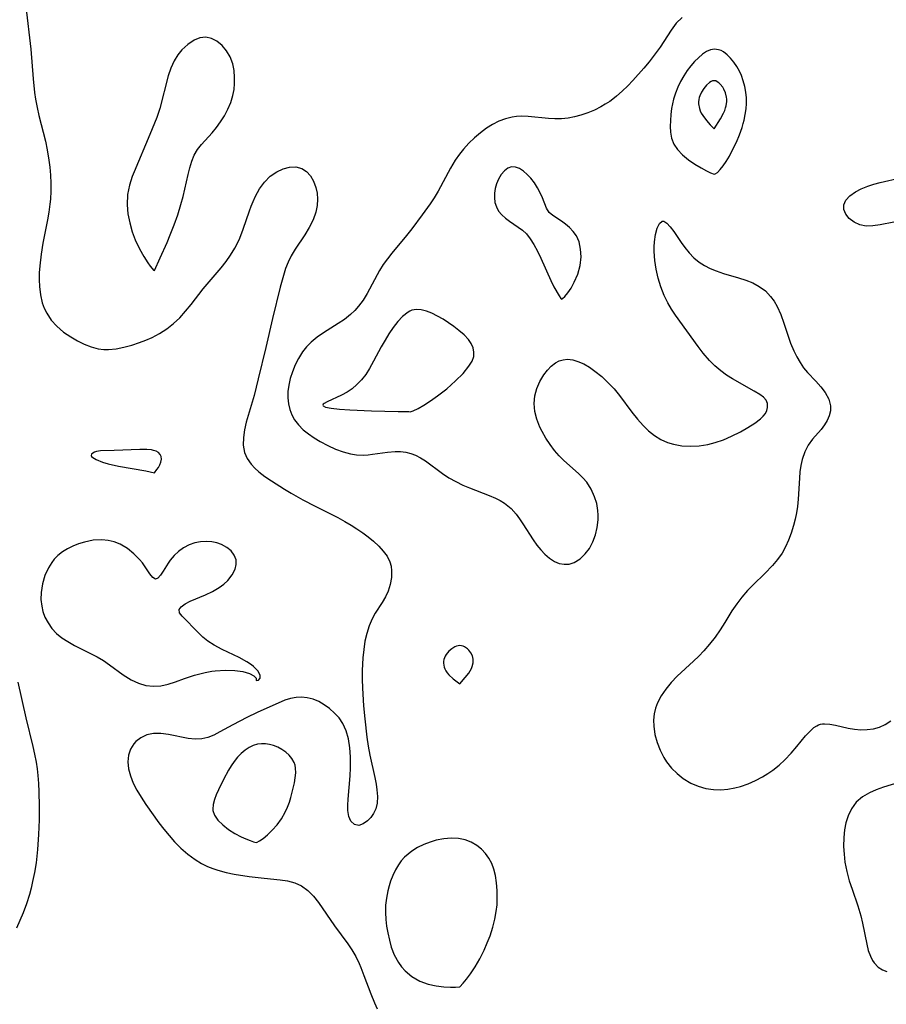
# Model space of a CAD drawing. Header units: inches. Extents: x 1073367 to 1082519, y 1569854 to 1574957.
# Tile 66 of 256: x 1074392 to 1074562, y 1573056 to 1573249. Entities that reach past the tile are written whole.
import ezdxf

# ---------------------------------------------------------------- set-up
doc = ezdxf.new("R2010")
doc.units = ezdxf.units.IN
doc.header["$MEASUREMENT"] = 0
doc.layers.add('CGG_CurvaNivelLidar_v1', color=7, linetype='Continuous', lineweight=30, true_color=0x008008)

msp = doc.modelspace()

# ---------------------------------------------------------------- linework, layer by layer
at = {"layer": 'CGG_CurvaNivelLidar_v1'}
for points in [[(1074393.2692, 1573251.8485, 65.5), (1074394.2193, 1573243.4644, 65.5), (1074394.6829, 1573237.6315, 65.5), (1074394.9637, 1573234.9572, 65.5), (1074395.1595, 1573233.6294, 65.5), (1074395.4622, 1573232.024, 65.5), (1074395.8214, 1573230.4287, 65.5), (1074397.0926, 1573225.3663, 65.5), (1074397.4611, 1573223.6687, 65.5), (1074397.7948, 1573221.6631, 65.5), (1074397.9612, 1573220.2762, 65.5), (1074398.0891, 1573218.711, 65.5), (1074398.1532, 1573217.1412, 65.5), (1074398.1488, 1573215.5696, 65.5), (1074398.0677, 1573213.9989, 65.5), (1074397.9737, 1573213.0161, 65.5), (1074397.756, 1573211.427, 65.5), (1074397.4882, 1573209.9036, 65.5), (1074396.586, 1573205.3427, 65.5), (1074396.2426, 1573203.1878, 65.5), (1074395.9946, 1573200.8657, 65.5), (1074395.9002, 1573199.4944, 65.5), (1074395.8615, 1573198.138, 65.5), (1074395.9031, 1573196.8015, 65.5), (1074396.1001, 1573195.1893, 65.5), (1074396.4796, 1573193.6384, 65.5), (1074396.8692, 1573192.5933, 65.5), (1074397.3574, 1573191.5979, 65.5), (1074398.2526, 1573190.2288, 65.5), (1074399.3336, 1573189.0047, 65.5), (1074400.6481, 1573187.8886, 65.5), (1074402.0879, 1573186.9154, 65.5), (1074403.3962, 1573186.1651, 65.5), (1074404.7405, 1573185.513, 65.5), (1074406.1084, 1573184.985, 65.5), (1074407.4901, 1573184.6163, 65.5), (1074408.5877, 1573184.4713, 65.5), (1074409.5046, 1573184.462, 65.5), (1074411.0062, 1573184.611, 65.5), (1074412.533, 1573184.915, 65.5), (1074414.0723, 1573185.334, 65.5), (1074415.6118, 1573185.8378, 65.5), (1074416.8524, 1573186.299, 65.5), (1074418.0717, 1573186.8236, 65.5), (1074419.5434, 1573187.5948, 65.5), (1074420.9458, 1573188.4962, 65.5), (1074422.2608, 1573189.5284, 65.5), (1074423.4839, 1573190.7003, 65.5), (1074424.6275, 1573191.9719, 65.5), (1074425.7192, 1573193.3073, 65.5), (1074428.0997, 1573196.3551, 65.5), (1074429.2449, 1573197.7513, 65.5), (1074431.6122, 1573200.4949, 65.5), (1074432.5827, 1573201.7249, 65.5), (1074433.486, 1573203.0037, 65.5), (1074434.303, 1573204.3368, 65.5), (1074434.8261, 1573205.3313, 65.5), (1074435.2939, 1573206.3532, 65.5), (1074435.9671, 1573208.1094, 65.5), (1074437.1645, 1573211.6687, 65.5), (1074437.5158, 1573212.6168, 65.5), (1074437.8939, 1573213.544, 65.5), (1074438.3774, 1573214.5937, 65.5), (1074439.187, 1573216.0495, 65.5), (1074440.1302, 1573217.3491, 65.5), (1074441.2682, 1573218.4826, 65.5), (1074442.5319, 1573219.3661, 65.5), (1074443.7963, 1573219.9448, 65.5), (1074445.0751, 1573220.2681, 65.5), (1074446.3091, 1573220.3178, 65.5), (1074447.4597, 1573220.0419, 65.5), (1074448.3821, 1573219.4448, 65.5), (1074449.1556, 1573218.5762, 65.5), (1074449.7786, 1573217.5061, 65.5), (1074450.239, 1573216.2908, 65.5), (1074450.488, 1573215.1653, 65.5), (1074450.5803, 1573213.9907, 65.5), (1074450.4894, 1573212.7249, 65.5), (1074450.2205, 1573211.4527, 65.5), (1074449.6735, 1573209.9013, 65.5), (1074448.9404, 1573208.3973, 65.5), (1074448.0673, 1573206.9629, 65.5), (1074446.1373, 1573204.1561, 65.5), (1074445.3897, 1573202.8666, 65.5), (1074444.7993, 1573201.6293, 65.5), (1074444.2909, 1573200.3384, 65.5), (1074443.8562, 1573199.0061, 65.5), (1074443.2356, 1573196.6786, 65.5), (1074441.7055, 1573190.555, 65.5), (1074440.4099, 1573184.8203, 65.5), (1074438.9274, 1573178.6925, 65.5), (1074438.0779, 1573175.4315, 65.5), (1074436.5533, 1573170.1491, 65.5), (1074436.202, 1573168.6498, 65.5), (1074435.9832, 1573167.1895, 65.5), (1074435.9618, 1573165.6524, 65.5), (1074436.2314, 1573164.2007, 65.5), (1074436.7502, 1573163.0231, 65.5), (1074437.5046, 1573161.9371, 65.5), (1074438.2216, 1573161.1619, 65.5), (1074439.0336, 1573160.4307, 65.5), (1074440.2181, 1573159.5148, 65.5), (1074441.4972, 1573158.6355, 65.5), (1074444.0942, 1573156.9977, 65.5), (1074445.3747, 1573156.2281, 65.5), (1074447.6447, 1573154.932, 65.5), (1074450.0934, 1573153.6496, 65.5), (1074454.5168, 1573151.436, 65.5), (1074455.9529, 1573150.6623, 65.5), (1074457.152, 1573149.9647, 65.5), (1074458.3096, 1573149.2326, 65.5), (1074459.4516, 1573148.4396, 65.5), (1074460.5355, 1573147.6155, 65.5), (1074461.5549, 1573146.7682, 65.5), (1074462.5767, 1573145.8248, 65.5), (1074463.4781, 1573144.8513, 65.5), (1074464.2197, 1573143.8351, 65.5), (1074464.7535, 1573142.7612, 65.5), (1074464.9943, 1573141.8965, 65.5), (1074465.108, 1573140.9987, 65.5), (1074465.0866, 1573139.654, 65.5), (1074464.8595, 1573138.2985, 65.5), (1074464.4269, 1573136.9692, 65.5), (1074463.8839, 1573135.8511, 65.5), (1074463.235, 1573134.7626, 65.5), (1074461.8725, 1573132.6469, 65.5), (1074461.2668, 1573131.5624, 65.5), (1074460.679, 1573130.1722, 65.5), (1074460.2241, 1573128.6861, 65.5), (1074459.8784, 1573127.1266, 65.5), (1074459.6242, 1573125.5117, 65.5), (1074459.449, 1573123.8559, 65.5), (1074459.3317, 1573121.4125, 65.5), (1074459.3353, 1573119.6812, 65.5), (1074459.3912, 1573117.9353, 65.5), (1074459.6168, 1573114.4211, 65.5), (1074459.8514, 1573111.905, 65.5), (1074460.2617, 1573108.2969, 65.5), (1074460.5191, 1573106.5186, 65.5), (1074460.8348, 1573104.7719, 65.5), (1074461.8146, 1573100.3725, 65.5), (1074462.0649, 1573099.0496, 65.5), (1074462.2233, 1573097.9554, 65.5), (1074462.3197, 1573096.6062, 65.5), (1074462.2639, 1573095.3482, 65.5), (1074462.017, 1573094.2154, 65.5), (1074461.5874, 1573093.2929, 65.5), (1074461.016, 1573092.5058, 65.5), (1074460.3663, 1573091.8492, 65.5), (1074459.5096, 1573091.2284, 65.5), (1074458.6489, 1573090.9503, 65.5), (1074457.8103, 1573091.1355, 65.5), (1074457.116, 1573091.7667, 65.5), (1074456.6982, 1573092.6914, 65.5), (1074456.4998, 1573093.8652, 65.5), (1074456.4878, 1573094.934, 65.5), (1074456.5596, 1573096.0957, 65.5), (1074456.9611, 1573100.6634, 65.5), (1074457.0479, 1573102.2636, 65.5), (1074457.0659, 1573103.2806, 65.5), (1074457.0381, 1573104.4295, 65.5), (1074456.9022, 1573106.2135, 65.5), (1074456.6373, 1573107.9309, 65.5), (1074456.2069, 1573109.5371, 65.5), (1074455.5611, 1573110.9788, 65.5), (1074454.7928, 1573112.066, 65.5), (1074453.8809, 1573113.0246, 65.5), (1074452.8865, 1573113.8922, 65.5), (1074451.8956, 1573114.6512, 65.5), (1074450.8431, 1573115.2928, 65.5), (1074449.7079, 1573115.759, 65.5), (1074448.506, 1573116.0428, 65.5), (1074447.4311, 1573116.1381, 65.5), (1074446.3497, 1573116.0913, 65.5), (1074445.2815, 1573115.8977, 65.5), (1074444.1555, 1573115.5265, 65.5), (1074438.7123, 1573113.1072, 65.5), (1074436.694, 1573112.1406, 65.5), (1074433.9365, 1573110.6998, 65.5), (1074431.3892, 1573109.3062, 65.5), (1074430.1988, 1573108.7076, 65.5), (1074429.014, 1573108.2317, 65.5), (1074427.8166, 1573107.94, 65.5), (1074426.4879, 1573107.88, 65.5), (1074425.1325, 1573108.0241, 65.5), (1074421.3005, 1573108.812, 65.5), (1074419.7959, 1573109.0194, 65.5), (1074418.3432, 1573109.013, 65.5), (1074417.04, 1573108.7269, 65.5), (1074415.8586, 1573108.183, 65.5), (1074414.8523, 1573107.4085, 65.5), (1074414.4475, 1573106.9538, 65.5), (1074413.8186, 1573105.9105, 65.5), (1074413.4221, 1573104.7193, 65.5), (1074413.2818, 1573103.4261, 65.5), (1074413.4195, 1573102.0634, 65.5), (1074413.796, 1573100.6634, 65.5), (1074414.3674, 1573099.2493, 65.5), (1074415.0894, 1573097.8546, 65.5), (1074415.9258, 1573096.4656, 65.5), (1074416.8392, 1573095.0811, 65.5), (1074419.4032, 1573091.4708, 65.5), (1074420.3727, 1573090.1901, 65.5), (1074421.3793, 1573088.9433, 65.5), (1074422.4366, 1573087.7496, 65.5), (1074423.7154, 1573086.4795, 65.5), (1074425.0704, 1573085.3125, 65.5), (1074426.4969, 1573084.262, 65.5), (1074427.7615, 1573083.4824, 65.5), (1074428.9601, 1573082.8839, 65.5), (1074429.9589, 1573082.4802, 65.5), (1074430.9843, 1573082.1376, 65.5), (1074432.5791, 1573081.7149, 65.5), (1074434.2052, 1573081.3822, 65.5), (1074437.1178, 1573080.9353, 65.5), (1074440.0437, 1573080.5987, 65.5), (1074443.2081, 1573080.2866, 65.5), (1074444.6824, 1573080.0658, 65.5), (1074446.0734, 1573079.6962, 65.5), (1074447.4355, 1573079.0601, 65.5), (1074448.6651, 1573078.1672, 65.5), (1074449.7729, 1573077.0737, 65.5), (1074450.78, 1573075.8323, 65.5), (1074453.9239, 1573071.214, 65.5), (1074456.5335, 1573067.6753, 65.5), (1074457.3237, 1573066.4939, 65.5), (1074458.0562, 1573065.1963, 65.5), (1074458.7101, 1573063.8351, 65.5), (1074459.0639, 1573063.0157, 65.5), (1074459.6887, 1573061.4346, 65.5), (1074461.0011, 1573057.8466, 65.5), (1074461.7245, 1573056.0939, 65.5), (1074462.3029, 1573054.9045, 65.5)], [(1074522.193, 1573249.6644, 66), (1074521.0346, 1573248.5367, 66), (1074520.0189, 1573247.201, 66), (1074517.8459, 1573243.8584, 66), (1074516.7195, 1573242.2882, 66), (1074515.7062, 1573240.9883, 66), (1074514.6462, 1573239.7048, 66), (1074512.5402, 1573237.3172, 66), (1074511.5021, 1573236.2263, 66), (1074510.4291, 1573235.1822, 66), (1074509.3111, 1573234.2037, 66), (1074508.6047, 1573233.6507, 66), (1074507.9562, 1573233.1897, 66), (1074507.1031, 1573232.6422, 66), (1074506.2261, 1573232.1384, 66), (1074504.9555, 1573231.4994, 66), (1074503.6519, 1573230.9471, 66), (1074502.3209, 1573230.4893, 66), (1074501.0557, 1573230.1558, 66), (1074499.7765, 1573229.9202, 66), (1074498.4889, 1573229.7909, 66), (1074497.2095, 1573229.7714, 66), (1074495.9318, 1573229.8341, 66), (1074491.9247, 1573230.2148, 66), (1074490.5857, 1573230.2666, 66), (1074489.6726, 1573230.2342, 66), (1074488.7745, 1573230.1259, 66), (1074487.4636, 1573229.7992, 66), (1074486.1899, 1573229.3006, 66), (1074484.952, 1573228.6625, 66), (1074483.7509, 1573227.9101, 66), (1074482.5655, 1573227.0433, 66), (1074481.3816, 1573226.0518, 66), (1074480.258, 1573224.9802, 66), (1074479.2077, 1573223.8336, 66), (1074478.4363, 1573222.8607, 66), (1074477.606, 1573221.63, 66), (1074476.7033, 1573220.0831, 66), (1074474.2578, 1573215.5421, 66), (1074473.4691, 1573214.2376, 66), (1074472.7112, 1573213.1032, 66), (1074471.1055, 1573210.8913, 66), (1074469.0701, 1573208.1839, 66), (1074468.0234, 1573206.8679, 66), (1074465.17, 1573203.4113, 66), (1074464.301, 1573202.2878, 66), (1074463.4808, 1573201.1479, 66), (1074462.733, 1573199.9797, 66), (1074460.3317, 1573195.4644, 66), (1074459.5161, 1573194.1684, 66), (1074458.635, 1573192.991, 66), (1074457.8574, 1573192.1132, 66), (1074457.0113, 1573191.3019, 66), (1074455.8477, 1573190.3789, 66), (1074454.6084, 1573189.5368, 66), (1074451.7427, 1573187.7391, 66), (1074450.4863, 1573186.8726, 66), (1074449.3157, 1573185.9149, 66), (1074448.42, 1573185.0027, 66), (1074447.623, 1573184.003, 66), (1074446.7978, 1573182.6991, 66), (1074446.1512, 1573181.4118, 66), (1074445.6136, 1573180.0744, 66), (1074445.201, 1573178.7589, 66), (1074444.9025, 1573177.4282, 66), (1074444.7435, 1573176.1949, 66), (1074444.7119, 1573174.9728, 66), (1074444.8269, 1573173.7759, 66), (1074445.0873, 1573172.6803, 66), (1074445.4917, 1573171.6327, 66), (1074446.0356, 1573170.6473, 66), (1074446.8089, 1573169.6264, 66), (1074447.7242, 1573168.6967, 66), (1074448.7527, 1573167.8541, 66), (1074449.8949, 1573167.0784, 66), (1074451.0996, 1573166.3693, 66), (1074452.5792, 1573165.5925, 66), (1074454.0889, 1573164.901, 66), (1074455.6136, 1573164.323, 66), (1074457.0495, 1573163.9218, 66), (1074458.2434, 1573163.7336, 66), (1074459.6332, 1573163.6967, 66), (1074460.4925, 1573163.7601, 66), (1074461.3511, 1573163.8658, 66), (1074464.3313, 1573164.2884, 66), (1074465.8176, 1573164.3986, 66), (1074466.8797, 1573164.3797, 66), (1074467.9232, 1573164.2568, 66), (1074468.8915, 1573164.0295, 66), (1074469.8244, 1573163.6921, 66), (1074470.8143, 1573163.1921, 66), (1074471.7651, 1573162.5893, 66), (1074475.1012, 1573160.0957, 66), (1074476.374, 1573159.2549, 66), (1074477.7111, 1573158.4869, 66), (1074479.1011, 1573157.8036, 66), (1074480.4082, 1573157.257, 66), (1074484.2892, 1573155.7706, 66), (1074485.515, 1573155.2355, 66), (1074486.4465, 1573154.7675, 66), (1074487.325, 1573154.2415, 66), (1074488.5834, 1573153.2378, 66), (1074489.6003, 1573152.0885, 66), (1074490.2734, 1573151.1705, 66), (1074490.9186, 1573150.2021, 66), (1074492.9288, 1573147.0382, 66), (1074493.6456, 1573146.0355, 66), (1074494.4015, 1573145.0958, 66), (1074495.198, 1573144.2422, 66), (1074496.126, 1573143.4325, 66), (1074497.1058, 1573142.8015, 66), (1074498.0391, 1573142.42, 66), (1074498.9947, 1573142.2461, 66), (1074500.0135, 1573142.3088, 66), (1074501.0015, 1573142.6153, 66), (1074502.1454, 1573143.3067, 66), (1074503.17, 1573144.2779, 66), (1074503.9975, 1573145.3868, 66), (1074504.6752, 1573146.6472, 66), (1074505.1815, 1573148.0246, 66), (1074505.52, 1573149.478, 66), (1074505.6921, 1573150.9693, 66), (1074505.71, 1573151.8978, 66), (1074505.6497, 1573152.8218, 66), (1074505.4029, 1573154.1738, 66), (1074504.9945, 1573155.4897, 66), (1074504.3299, 1573156.9862, 66), (1074503.4606, 1573158.3655, 66), (1074502.7006, 1573159.264, 66), (1074501.8548, 1573160.1052, 66), (1074498.974, 1573162.6761, 66), (1074498.0333, 1573163.5816, 66), (1074497.1357, 1573164.5918, 66), (1074496.2356, 1573165.7749, 66), (1074495.4167, 1573167.026, 66), (1074494.689, 1573168.328, 66), (1074494.2612, 1573169.2191, 66), (1074493.6672, 1573170.7448, 66), (1074493.269, 1573172.2857, 66), (1074493.123, 1573173.823, 66), (1074493.2718, 1573175.3191, 66), (1074493.6669, 1573176.7723, 66), (1074494.2534, 1573178.1582, 66), (1074495.0343, 1573179.5078, 66), (1074495.7115, 1573180.4107, 66), (1074496.4644, 1573181.1963, 66), (1074497.2922, 1573181.832, 66), (1074498.0608, 1573182.2269, 66), (1074498.804, 1573182.4444, 66), (1074499.6892, 1573182.5242, 66), (1074500.7027, 1573182.4163, 66), (1074501.7328, 1573182.1264, 66), (1074502.8525, 1573181.6345, 66), (1074503.9661, 1573180.9912, 66), (1074505.0669, 1573180.226, 66), (1074506.4041, 1573179.1394, 66), (1074507.6931, 1573177.9257, 66), (1074508.8209, 1573176.7137, 66), (1074509.889, 1573175.4286, 66), (1074512.3328, 1573172.1484, 66), (1074513.3938, 1573170.791, 66), (1074514.5162, 1573169.5192, 66), (1074515.6158, 1573168.4721, 66), (1074516.7899, 1573167.5502, 66), (1074518.0348, 1573166.7745, 66), (1074519.3504, 1573166.1742, 66), (1074520.4732, 1573165.8319, 66), (1074522.1253, 1573165.5377, 66), (1074523.8257, 1573165.4375, 66), (1074525.5469, 1573165.5188, 66), (1074527.262, 1573165.7834, 66), (1074528.6751, 1573166.1489, 66), (1074530.3215, 1573166.7198, 66), (1074531.9165, 1573167.3981, 66), (1074533.6313, 1573168.2519, 66), (1074535.1173, 1573169.1013, 66), (1074536.4533, 1573169.9717, 66), (1074537.5848, 1573170.8366, 66), (1074538.1465, 1573171.3601, 66), (1074538.5756, 1573171.8991, 66), (1074538.8528, 1573172.4818, 66), (1074538.981, 1573173.083, 66), (1074538.9481, 1573173.8172, 66), (1074538.6778, 1573174.4963, 66), (1074538.1685, 1573175.0722, 66), (1074537.4562, 1573175.6081, 66), (1074536.3623, 1573176.2838, 66), (1074532.1161, 1573178.6689, 66), (1074530.9219, 1573179.4088, 66), (1074529.7668, 1573180.2339, 66), (1074528.6292, 1573181.2139, 66), (1074527.5684, 1573182.3011, 66), (1074526.3489, 1573183.7646, 66), (1074525.3764, 1573185.0494, 66), (1074520.8913, 1573191.2038, 66), (1074520.087, 1573192.3884, 66), (1074519.353, 1573193.6058, 66), (1074518.6345, 1573195.062, 66), (1074517.9932, 1573196.7513, 66), (1074517.4918, 1573198.4859, 66), (1074517.1136, 1573200.2358, 66), (1074516.8528, 1573201.97, 66), (1074516.7176, 1573203.6911, 66), (1074516.7126, 1573204.6556, 66), (1074516.7629, 1573205.5788, 66), (1074516.9697, 1573207.0382, 66), (1074517.3028, 1573208.2678, 66), (1074517.7397, 1573209.1764, 66), (1074518.2685, 1573209.6457, 66), (1074518.4113, 1573209.677, 66), (1074518.6066, 1573209.6627, 66), (1074519.2081, 1573209.3058, 66), (1074519.8593, 1573208.583, 66), (1074520.5622, 1573207.6063, 66), (1074521.9977, 1573205.4817, 66), (1074522.7296, 1573204.4803, 66), (1074523.5736, 1573203.4547, 66), (1074524.507, 1573202.4919, 66), (1074525.5437, 1573201.6309, 66), (1074526.5888, 1573200.9606, 66), (1074527.7119, 1573200.3901, 66), (1074528.8924, 1573199.9022, 66), (1074530.3224, 1573199.4124, 66), (1074533.2821, 1573198.5264, 66), (1074534.7026, 1573198.0617, 66), (1074536.0621, 1573197.5197, 66), (1074537.3278, 1573196.8516, 66), (1074538.5411, 1573195.9516, 66), (1074539.5864, 1573194.8655, 66), (1074540.2645, 1573193.9162, 66), (1074540.8486, 1573192.8856, 66), (1074541.5574, 1573191.3046, 66), (1074542.1595, 1573189.6456, 66), (1074542.9399, 1573187.254, 66), (1074543.5108, 1573185.6891, 66), (1074544.1537, 1573184.1671, 66), (1074544.7271, 1573182.9943, 66), (1074545.362, 1573181.884, 66), (1074546.0711, 1573180.8557, 66), (1074546.8383, 1573179.9428, 66), (1074548.4574, 1573178.249, 66), (1074549.4492, 1573177.1312, 66), (1074550.3042, 1573175.9734, 66), (1074550.9881, 1573174.6821, 66), (1074551.3337, 1573173.3561, 66), (1074551.3225, 1573172.3944, 66), (1074551.1094, 1573171.4424, 66), (1074550.7188, 1573170.5206, 66), (1074550.1619, 1573169.6249, 66), (1074549.493, 1573168.7654, 66), (1074547.8142, 1573166.8437, 66), (1074546.9549, 1573165.673, 66), (1074546.2693, 1573164.3223, 66), (1074545.7735, 1573162.8256, 66), (1074545.519, 1573161.6445, 66), (1074545.3441, 1573160.4186, 66), (1074545.2325, 1573159.1604, 66), (1074545.0137, 1573155.0746, 66), (1074544.859, 1573153.5945, 66), (1074544.6633, 1573152.346, 66), (1074544.4078, 1573151.1066, 66), (1074544.0948, 1573149.8813, 66), (1074543.6159, 1573148.3481, 66), (1074543.1102, 1573146.9949, 66), (1074542.5227, 1573145.6876, 66), (1074541.8318, 1573144.4422, 66), (1074540.9594, 1573143.1918, 66), (1074539.9718, 1573142.0185, 66), (1074538.4235, 1573140.4412, 66), (1074536.1251, 1573138.2351, 66), (1074535.0164, 1573137.0859, 66), (1074533.9239, 1573135.8083, 66), (1074532.9094, 1573134.4677, 66), (1074531.9709, 1573133.0773, 66), (1074530.5799, 1573130.809, 66), (1074529.65, 1573129.3699, 66), (1074528.6561, 1573127.9576, 66), (1074527.5944, 1573126.5856, 66), (1074526.4365, 1573125.2371, 66), (1074525.4904, 1573124.2283, 66), (1074524.4451, 1573123.2085, 66), (1074521.2437, 1573120.2435, 66), (1074520.0581, 1573119.0136, 66), (1074518.9811, 1573117.7255, 66), (1074518.0807, 1573116.4165, 66), (1074517.3616, 1573115.0392, 66), (1074516.9705, 1573113.9636, 66), (1074516.7155, 1573112.8549, 66), (1074516.5986, 1573111.6464, 66), (1074516.6271, 1573110.4223, 66), (1074516.8546, 1573108.83, 66), (1074517.2696, 1573107.2549, 66), (1074517.8548, 1573105.7223, 66), (1074518.6065, 1573104.2618, 66), (1074519.1512, 1573103.4211, 66), (1074520.1163, 1573102.2152, 66), (1074521.2115, 1573101.1231, 66), (1074522.4178, 1573100.1596, 66), (1074523.8883, 1573099.2626, 66), (1074525.327, 1573098.6388, 66), (1074526.8345, 1573098.2051, 66), (1074528.3887, 1573097.975, 66), (1074529.7681, 1573097.9523, 66), (1074531.1572, 1573098.0769, 66), (1074532.5445, 1573098.3286, 66), (1074533.6527, 1573098.6158, 66), (1074535.1373, 1573099.1288, 66), (1074536.5855, 1573099.7646, 66), (1074537.9886, 1573100.5055, 66), (1074539.0289, 1573101.1401, 66), (1074540.0283, 1573101.8316, 66), (1074541.2336, 1573102.7952, 66), (1074542.3617, 1573103.83, 66), (1074543.6052, 1573105.1205, 66), (1074544.7456, 1573106.434, 66), (1074546.45, 1573108.519, 66), (1074547.2678, 1573109.4235, 66), (1074548.0992, 1573110.1662, 66), (1074548.6617, 1573110.5348, 66), (1074548.9767, 1573110.6888, 66), (1074549.3722, 1573110.8266, 66), (1074549.7892, 1573110.9095, 66), (1074550.1643, 1573110.9383, 66), (1074551.2213, 1573110.8602, 66), (1074552.3516, 1573110.6293, 66), (1074554.8068, 1573110.0429, 66), (1074556.0263, 1573109.8499, 66), (1074557.2735, 1573109.7556, 66), (1074558.5246, 1573109.7822, 66), (1074559.768, 1573109.9542, 66), (1074560.964, 1573110.2781, 66), (1074562.0832, 1573110.7612, 66), (1074563.1787, 1573111.4728, 66)], [(1074563.79, 1573209.457, 66), (1074561.1109, 1573208.9539, 66), (1074559.6793, 1573208.7314, 66), (1074558.3365, 1573208.7034, 66), (1074557.0871, 1573208.9661, 66), (1074555.9731, 1573209.4827, 66), (1074555.0425, 1573210.1932, 66), (1074554.3611, 1573211.0338, 66), (1074553.9735, 1573211.9515, 66), (1074553.9533, 1573212.8863, 66), (1074554.3701, 1573213.8012, 66), (1074555.1567, 1573214.6566, 66), (1074556.2283, 1573215.432, 66), (1074557.3708, 1573216.0383, 66), (1074558.6495, 1573216.5541, 66), (1074559.8562, 1573216.9288, 66), (1074561.1204, 1573217.2507, 66), (1074565.1236, 1573218.1553, 66)], [(1074391.6705, 1573119.1024, 65), (1074393.2199, 1573112.0991, 65), (1074394.6353, 1573106.4396, 65), (1074394.9762, 1573104.9206, 65), (1074395.2637, 1573103.3936, 65), (1074395.4557, 1573102.0684, 65), (1074395.6036, 1573100.7356, 65), (1074395.7347, 1573099.157, 65), (1074395.8246, 1573097.5724, 65), (1074395.8882, 1573094.7369, 65), (1074395.8552, 1573092.0676, 65), (1074395.7513, 1573089.1655, 65), (1074395.5547, 1573086.2151, 65), (1074395.4186, 1573084.8887, 65), (1074395.2477, 1573083.5693, 65), (1074394.9467, 1573081.7282, 65), (1074394.5839, 1573079.907, 65), (1074394.2922, 1573078.6354, 65), (1074393.9595, 1573077.3794, 65), (1074393.375, 1573075.563, 65), (1074392.6974, 1573073.7885, 65), (1074391.4213, 1573070.7872, 65)], [(1074564.79, 1573099.364, 66), (1074561.7264, 1573098.4319, 66), (1074560.3333, 1573097.9477, 66), (1074559.0139, 1573097.3749, 66), (1074557.6067, 1573096.535, 66), (1074556.4043, 1573095.4841, 66), (1074555.4763, 1573094.2357, 66), (1074554.7873, 1573092.8063, 66), (1074554.3749, 1573091.4659, 66), (1074554.1045, 1573090.0487, 66), (1074553.9554, 1573088.5765, 66), (1074553.9187, 1573086.8127, 66), (1074554.0005, 1573085.2694, 66), (1074554.1892, 1573083.7203, 66), (1074554.5544, 1573081.8823, 66), (1074555.0425, 1573080.0649, 66), (1074555.5729, 1573078.4077, 66), (1074556.6875, 1573075.1668, 66), (1074557.2991, 1573073.1832, 66), (1074557.6461, 1573071.7232, 66), (1074558.4499, 1573067.6384, 66), (1074558.7722, 1573066.3878, 66), (1074559.1783, 1573065.2429, 66), (1074559.5908, 1573064.4266, 66), (1074559.9331, 1573063.9201, 66), (1074560.7044, 1573063.1068, 66), (1074561.5573, 1573062.5445, 66), (1074562.4282, 1573062.2647, 66)]]:
    msp.add_polyline3d(points, dxfattribs=at)
for points in [[(1074418.5, 1573199.9624, 66), (1074419.6709, 1573202.4757, 66), (1074421.0043, 1573205.4883, 66), (1074421.6289, 1573206.9883, 66), (1074422.3884, 1573208.9314, 66), (1074423.1009, 1573210.9293, 66), (1074423.725, 1573212.9182, 66), (1074424.1495, 1573214.4995, 66), (1074425.1495, 1573218.8079, 66), (1074425.4994, 1573220.1769, 66), (1074425.8728, 1573221.4585, 66), (1074426.3541, 1573222.6563, 66), (1074426.9999, 1573223.74, 66), (1074427.788, 1573224.7438, 66), (1074429.8417, 1573227.0005, 66), (1074430.6955, 1573228.0503, 66), (1074431.5112, 1573229.1665, 66), (1074432.263, 1573230.3442, 66), (1074432.955, 1573231.6421, 66), (1074433.5234, 1573232.9917, 66), (1074433.9397, 1573234.382, 66), (1074434.1497, 1573235.5444, 66), (1074434.253, 1573236.7136, 66), (1074434.2655, 1573237.8756, 66), (1074434.1659, 1573239.2531, 66), (1074433.9071, 1573240.573, 66), (1074433.3949, 1573241.9331, 66), (1074432.6756, 1573243.1572, 66), (1074431.7975, 1573244.1987, 66), (1074430.7932, 1573245.026, 66), (1074429.7236, 1573245.5745, 66), (1074428.599, 1573245.8075, 66), (1074427.4455, 1573245.6749, 66), (1074426.3022, 1573245.2238, 66), (1074425.0581, 1573244.4022, 66), (1074423.9083, 1573243.3204, 66), (1074423.096, 1573242.3154, 66), (1074422.3991, 1573241.1914, 66), (1074421.7562, 1573239.7453, 66), (1074421.2455, 1573238.1919, 66), (1074419.5629, 1573231.8017, 66), (1074418.9577, 1573230.024, 66), (1074417.6216, 1573226.6793, 66), (1074414.5019, 1573219.3792, 66), (1074414.1299, 1573218.418, 66), (1074413.5873, 1573216.7686, 66), (1074413.2412, 1573214.9094, 66), (1074413.1598, 1573212.8782, 66), (1074413.3217, 1573211.1167, 66), (1074413.6689, 1573209.3393, 66), (1074414.1662, 1573207.5949, 66), (1074414.7627, 1573205.9762, 66), (1074415.5731, 1573204.2196, 66), (1074416.4232, 1573202.6919, 66), (1074417.2292, 1573201.4507, 66), (1074417.679, 1573200.8376, 66), (1074418.0539, 1573200.3762, 66), (1074418.3632, 1573200.0477, 66)], [(1074528.5, 1573218.9089, 66.5), (1074528.6956, 1573218.9424, 66.5), (1074529.1149, 1573219.2399, 66.5), (1074529.6776, 1573219.7909, 66.5), (1074530.2526, 1573220.5133, 66.5), (1074530.8538, 1573221.4182, 66.5), (1074531.468, 1573222.4689, 66.5), (1074532.1752, 1573223.8014, 66.5), (1074532.8561, 1573225.2159, 66.5), (1074533.4733, 1573226.656, 66.5), (1074533.9865, 1573228.0654, 66.5), (1074534.2152, 1573228.8233, 66.5), (1074534.397, 1573229.5415, 66.5), (1074534.6078, 1573230.6305, 66.5), (1074534.7598, 1573231.7136, 66.5), (1074534.8432, 1573232.7948, 66.5), (1074534.84, 1573233.8707, 66.5), (1074534.7251, 1573235.0073, 66.5), (1074534.5101, 1573236.1273, 66.5), (1074534.2114, 1573237.2228, 66.5), (1074533.8379, 1573238.2834, 66.5), (1074533.4626, 1573239.1422, 66.5), (1074532.9506, 1573240.0719, 66.5), (1074532.3655, 1573240.9306, 66.5), (1074531.7227, 1573241.7061, 66.5), (1074531.0332, 1573242.3789, 66.5), (1074530.3039, 1573242.9213, 66.5), (1074529.8418, 1573243.1723, 66.5), (1074529.3673, 1573243.3506, 66.5), (1074528.5582, 1573243.4593, 66.5), (1074527.7738, 1573243.3282, 66.5), (1074526.9816, 1573242.9796, 66.5), (1074526.1732, 1573242.4463, 66.5), (1074525.3803, 1573241.7811, 66.5), (1074524.6104, 1573241.0142, 66.5), (1074523.8728, 1573240.1662, 66.5), (1074523.1795, 1573239.2497, 66.5), (1074522.5004, 1573238.2041, 66.5), (1074521.8839, 1573237.1082, 66.5), (1074521.3341, 1573235.9828, 66.5), (1074520.8611, 1573234.8291, 66.5), (1074520.4877, 1573233.6494, 66.5), (1074520.2854, 1573232.7473, 66.5), (1074520.1331, 1573231.8347, 66.5), (1074519.9824, 1573230.6492, 66.5), (1074519.8812, 1573229.4638, 66.5), (1074519.8395, 1573228.2896, 66.5), (1074519.8754, 1573227.1395, 66.5), (1074520.0875, 1573225.9707, 66.5), (1074520.5848, 1573224.7745, 66.5), (1074521.2666, 1573223.7608, 66.5), (1074522.2838, 1573222.677, 66.5), (1074523.4598, 1573221.6999, 66.5), (1074524.6974, 1573220.8448, 66.5), (1074525.9021, 1573220.1279, 66.5), (1074526.9807, 1573219.5653, 66.5), (1074527.7908, 1573219.1912, 66.5)], [(1074528.5, 1573227.7993, 67), (1074529.7311, 1573229.7966, 67), (1074530.3208, 1573230.9019, 67), (1074530.5622, 1573231.4408, 67), (1074530.7359, 1573231.9185, 67), (1074530.8508, 1573232.3492, 67), (1074530.9761, 1573233.2014, 67), (1074530.9796, 1573233.6268, 67), (1074530.9362, 1573234.041, 67), (1074530.7336, 1573234.8496, 67), (1074530.4016, 1573235.6068, 67), (1074530.18, 1573235.9655, 67), (1074529.6645, 1573236.596, 67), (1074529.3834, 1573236.8563, 67), (1074529.0924, 1573237.0664, 67), (1074528.7945, 1573237.2105, 67), (1074528.4918, 1573237.2674, 67), (1074528.1866, 1573237.2202, 67), (1074527.8807, 1573237.0866, 67), (1074527.5763, 1573236.8881, 67), (1074526.9829, 1573236.3563, 67), (1074526.4348, 1573235.7041, 67), (1074526.003, 1573235.0304, 67), (1074525.6605, 1573234.312, 67), (1074525.5343, 1573233.941, 67), (1074525.4491, 1573233.5632, 67), (1074525.4115, 1573233.1301, 67), (1074525.4274, 1573232.6923, 67), (1074525.5861, 1573231.8179, 67), (1074525.7337, 1573231.374, 67), (1074525.9649, 1573230.89, 67), (1074526.2627, 1573230.4037, 67), (1074526.9873, 1573229.4469, 67), (1074527.7254, 1573228.6113, 67)], [(1074498.5, 1573194.3594, 66.5), (1074498.6968, 1573194.4676, 66.5), (1074499.124, 1573194.8924, 66.5), (1074499.706, 1573195.5902, 66.5), (1074500.3628, 1573196.524, 66.5), (1074501.0129, 1573197.659, 66.5), (1074501.6755, 1573199.2255, 66.5), (1074502.1374, 1573200.9353, 66.5), (1074502.3369, 1573202.6851, 66.5), (1074502.2563, 1573204.1948, 66.5), (1074501.9424, 1573205.5761, 66.5), (1074501.4222, 1573206.7559, 66.5), (1074500.7779, 1573207.641, 66.5), (1074500.0543, 1573208.4102, 66.5), (1074499.2881, 1573209.0858, 66.5), (1074498.5053, 1573209.6597, 66.5), (1074496.7605, 1573210.7484, 66.5), (1074496.0724, 1573211.3816, 66.5), (1074495.5715, 1573212.2077, 66.5), (1074494.757, 1573214.2677, 66.5), (1074494.3086, 1573215.2575, 66.5), (1074493.777, 1573216.2469, 66.5), (1074493.1699, 1573217.2037, 66.5), (1074492.4911, 1573218.0928, 66.5), (1074491.7681, 1573218.8569, 66.5), (1074491.0028, 1573219.4971, 66.5), (1074490.2181, 1573219.9827, 66.5), (1074489.4366, 1573220.273, 66.5), (1074488.6814, 1573220.3147, 66.5), (1074487.9475, 1573220.0513, 66.5), (1074487.2734, 1573219.5273, 66.5), (1074486.6681, 1573218.8072, 66.5), (1074486.1462, 1573217.9423, 66.5), (1074485.7292, 1573216.9741, 66.5), (1074485.4776, 1573216.0997, 66.5), (1074485.3314, 1573215.1989, 66.5), (1074485.3052, 1573214.2935, 66.5), (1074485.4267, 1573213.3483, 66.5), (1074485.7044, 1573212.4508, 66.5), (1074486.1428, 1573211.6313, 66.5), (1074486.7393, 1573210.9168, 66.5), (1074487.4611, 1573210.2791, 66.5), (1074488.2669, 1573209.6859, 66.5), (1074489.9812, 1573208.514, 66.5), (1074490.8187, 1573207.8794, 66.5), (1074491.602, 1573207.1549, 66.5), (1074492.3517, 1573206.2115, 66.5), (1074493.0688, 1573205.0676, 66.5), (1074493.7528, 1573203.7783, 66.5), (1074494.4052, 1573202.3993, 66.5), (1074496.3746, 1573197.994, 66.5), (1074496.9942, 1573196.7742, 66.5), (1074498.0276, 1573194.9807, 66.5), (1074498.354, 1573194.4984, 66.5)], [(1074468.5, 1573172.2598, 66.5), (1074468.7406, 1573172.2082, 66.5), (1074469.3713, 1573172.4321, 66.5), (1074470.3036, 1573172.8892, 66.5), (1074471.437, 1573173.5405, 66.5), (1074472.725, 1573174.3654, 66.5), (1074474.1067, 1573175.3328, 66.5), (1074475.9394, 1573176.7452, 66.5), (1074477.6984, 1573178.2693, 66.5), (1074479.1575, 1573179.7297, 66.5), (1074480.3188, 1573181.1624, 66.5), (1074480.9164, 1573182.1662, 66.5), (1074481.2435, 1573183.094, 66.5), (1074481.2961, 1573183.9527, 66.5), (1074481.1224, 1573184.804, 66.5), (1074480.7496, 1573185.6299, 66.5), (1074480.2097, 1573186.4168, 66.5), (1074479.3461, 1573187.3309, 66.5), (1074478.3356, 1573188.1957, 66.5), (1074477.3387, 1573188.9592, 66.5), (1074476.2963, 1573189.6939, 66.5), (1074475.2287, 1573190.385, 66.5), (1074474.1334, 1573191.0243, 66.5), (1074473.045, 1573191.5743, 66.5), (1074471.9781, 1573192.0042, 66.5), (1074470.9472, 1573192.2758, 66.5), (1074470.0108, 1573192.3391, 66.5), (1074469.12, 1573192.1609, 66.5), (1074468.675, 1573191.974, 66.5), (1074468.3383, 1573191.7876, 66.5), (1074467.2547, 1573190.9408, 66.5), (1074466.3319, 1573189.9502, 66.5), (1074465.4493, 1573188.805, 66.5), (1074464.5998, 1573187.5514, 66.5), (1074463.8206, 1573186.2939, 66.5), (1074463.0711, 1573184.9942, 66.5), (1074461.5845, 1573182.1678, 66.5), (1074460.7765, 1573180.7074, 66.5), (1074460.03, 1573179.5728, 66.5), (1074459.2062, 1573178.518, 66.5), (1074458.3124, 1573177.561, 66.5), (1074457.3538, 1573176.7254, 66.5), (1074456.3658, 1573176.0473, 66.5), (1074455.2764, 1573175.4511, 66.5), (1074452.4231, 1573174.1982, 66.5), (1074451.8439, 1573173.8706, 66.5), (1074451.6624, 1573173.6939, 66.5), (1074451.6048, 1573173.5461, 66.5), (1074451.6504, 1573173.3975, 66.5), (1074452.1351, 1573173.1243, 66.5), (1074453.2484, 1573172.9078, 66.5), (1074454.8904, 1573172.7347, 66.5), (1074456.8994, 1573172.5952, 66.5), (1074461.1531, 1573172.3998, 66.5), (1074466.3871, 1573172.2612, 66.5)], [(1074418.5, 1573160.245, 65.5), (1074419.0112, 1573160.8683, 65.5), (1074419.288, 1573161.2896, 65.5), (1074419.5668, 1573161.7988, 65.5), (1074419.7835, 1573162.3421, 65.5), (1074419.8869, 1573162.8871, 65.5), (1074419.8347, 1573163.4008, 65.5), (1074419.6304, 1573163.8556, 65.5), (1074419.2946, 1573164.2232, 65.5), (1074418.8567, 1573164.4802, 65.5), (1074418.3502, 1573164.6315, 65.5), (1074417.9201, 1573164.7097, 65.5), (1074417.0112, 1573164.8073, 65.5), (1074415.6194, 1573164.8325, 65.5), (1074410.587, 1573164.5994, 65.5), (1074407.9469, 1573164.5146, 65.5), (1074407.1607, 1573164.4109, 65.5), (1074406.7302, 1573164.2723, 65.5), (1074406.3891, 1573164.0881, 65.5), (1074406.1631, 1573163.8768, 65.5), (1074406.0876, 1573163.6547, 65.5), (1074406.1745, 1573163.4559, 65.5), (1074406.3859, 1573163.2594, 65.5), (1074407.0694, 1573162.8666, 65.5), (1074408.3218, 1573162.3224, 65.5), (1074409.4399, 1573161.9674, 65.5), (1074411.447, 1573161.5235, 65.5), (1074416.8476, 1573160.596, 65.5)], [(1074438.5, 1573119.4235, 65.5), (1074438.9875, 1573119.5079, 65.5), (1074439.296, 1573119.8563, 65.5), (1074439.288, 1573120.4836, 65.5), (1074438.8611, 1573121.2927, 65.5), (1074438.0032, 1573122.1626, 65.5), (1074437.5914, 1573122.4834, 65.5), (1074436.6417, 1573123.1095, 65.5), (1074435.1327, 1573123.9253, 65.5), (1074431.8054, 1573125.5094, 65.5), (1074430.24, 1573126.3391, 65.5), (1074429.0236, 1573127.1332, 65.5), (1074428.0457, 1573127.936, 65.5), (1074427.1568, 1573128.7874, 65.5), (1074423.9368, 1573132.0427, 65.5), (1074423.4662, 1573132.7205, 65.5), (1074423.3897, 1573133.3494, 65.5), (1074423.7801, 1573133.9231, 65.5), (1074424.539, 1573134.473, 65.5), (1074425.5562, 1573135, 65.5), (1074428.5794, 1573136.2359, 65.5), (1074429.9468, 1573136.9032, 65.5), (1074431.2543, 1573137.6923, 65.5), (1074432.1426, 1573138.3453, 65.5), (1074432.9282, 1573139.0649, 65.5), (1074433.7764, 1573140.1521, 65.5), (1074434.3449, 1573141.3085, 65.5), (1074434.5713, 1573142.2394, 65.5), (1074434.5496, 1573143.1391, 65.5), (1074434.2074, 1573144.0498, 65.5), (1074433.5829, 1573144.8688, 65.5), (1074432.7369, 1573145.5727, 65.5), (1074431.7171, 1573146.1313, 65.5), (1074430.7766, 1573146.4594, 65.5), (1074429.7721, 1573146.6641, 65.5), (1074428.7292, 1573146.7412, 65.5), (1074427.5829, 1573146.6743, 65.5), (1074426.4494, 1573146.4534, 65.5), (1074425.3585, 1573146.0784, 65.5), (1074424.2578, 1573145.5021, 65.5), (1074423.2559, 1573144.7852, 65.5), (1074422.3695, 1573143.9686, 65.5), (1074421.62, 1573143.0881, 65.5), (1074421.1957, 1573142.4712, 65.5), (1074420.2459, 1573140.9014, 65.5), (1074419.7124, 1573140.0928, 65.5), (1074419.2064, 1573139.532, 65.5), (1074418.7177, 1573139.3339, 65.5), (1074418.1793, 1573139.6356, 65.5), (1074417.6057, 1573140.3652, 65.5), (1074416.152, 1573142.5065, 65.5), (1074415.5968, 1573143.1902, 65.5), (1074414.4909, 1573144.3258, 65.5), (1074413.2146, 1573145.3515, 65.5), (1074411.7853, 1573146.1892, 65.5), (1074410.6294, 1573146.644, 65.5), (1074409.4157, 1573146.9411, 65.5), (1074408.1655, 1573147.071, 65.5), (1074406.4553, 1573146.975, 65.5), (1074404.7449, 1573146.6269, 65.5), (1074403.6051, 1573146.2778, 65.5), (1074402.4953, 1573145.8418, 65.5), (1074401.4327, 1573145.3152, 65.5), (1074400.4297, 1573144.6865, 65.5), (1074399.5154, 1573143.9521, 65.5), (1074398.8256, 1573143.2403, 65.5), (1074398.3353, 1573142.6121, 65.5), (1074397.7008, 1573141.5847, 65.5), (1074397.0037, 1573140.0354, 65.5), (1074396.5161, 1573138.3942, 65.5), (1074396.2528, 1573136.7051, 65.5), (1074396.2228, 1573135.3666, 65.5), (1074396.3618, 1573134.045, 65.5), (1074396.6219, 1573132.95, 65.5), (1074397.0086, 1573131.8958, 65.5), (1074397.6168, 1573130.7267, 65.5), (1074398.3774, 1573129.6471, 65.5), (1074399.2804, 1573128.6756, 65.5), (1074400.3298, 1573127.8159, 65.5), (1074401.4835, 1573127.057, 65.5), (1074402.8228, 1573126.3081, 65.5), (1074407.2794, 1573124.0619, 65.5), (1074408.5099, 1573123.3436, 65.5), (1074409.6931, 1573122.5301, 65.5), (1074412.4026, 1573120.5261, 65.5), (1074413.9294, 1573119.5625, 65.5), (1074415.4153, 1573118.879, 65.5), (1074416.8504, 1573118.4599, 65.5), (1074418.3179, 1573118.2897, 65.5), (1074419.7483, 1573118.3931, 65.5), (1074421.1899, 1573118.7098, 65.5), (1074422.6425, 1573119.1768, 65.5), (1074424.3944, 1573119.8058, 65.5), (1074426.3745, 1573120.4481, 65.5), (1074428.4953, 1573120.9921, 65.5), (1074429.8006, 1573121.2279, 65.5), (1074430.4785, 1573121.3156, 65.5), (1074432.4527, 1573121.4462, 65.5), (1074434.2928, 1573121.3963, 65.5), (1074435.9014, 1573121.1829, 65.5), (1074437.1873, 1573120.8273, 65.5), (1074438.0713, 1573120.3621, 65.5), (1074438.5108, 1573119.8516, 65.5)], [(1074478.5, 1573118.7924, 66), (1074479.5887, 1573119.9843, 66), (1074480.2777, 1573120.8663, 66), (1074480.5776, 1573121.328, 66), (1074480.8014, 1573121.7486, 66), (1074480.9625, 1573122.1416, 66), (1074481.1353, 1573122.8655, 66), (1074481.1675, 1573123.2267, 66), (1074481.1538, 1573123.584, 66), (1074481.0929, 1573123.9127, 66), (1074480.9917, 1573124.2338, 66), (1074480.6945, 1573124.8432, 66), (1074480.2887, 1573125.3829, 66), (1074480.0308, 1573125.6254, 66), (1074479.4512, 1573126.0127, 66), (1074479.1413, 1573126.1515, 66), (1074478.8238, 1573126.2442, 66), (1074478.5019, 1573126.2791, 66), (1074478.1785, 1573126.2466, 66), (1074477.856, 1573126.1571, 66), (1074477.5371, 1573126.023, 66), (1074476.923, 1573125.6531, 66), (1074476.3504, 1573125.1525, 66), (1074475.8529, 1573124.5417, 66), (1074475.6487, 1573124.213, 66), (1074475.4845, 1573123.8716, 66), (1074475.3734, 1573123.5178, 66), (1074475.3277, 1573123.1634, 66), (1074475.3347, 1573122.8012, 66), (1074475.4691, 1573122.0703, 66), (1074475.587, 1573121.7097, 66), (1074475.7684, 1573121.3306, 66), (1074476.0281, 1573120.9352, 66), (1074476.3768, 1573120.5237, 66), (1074477.1912, 1573119.7683, 66)], [(1074438.5, 1573087.6071, 66), (1074438.6874, 1573087.6544, 66), (1074439.1811, 1573087.9229, 66), (1074439.8942, 1573088.399, 66), (1074440.7402, 1573089.0768, 66), (1074441.6742, 1573089.9869, 66), (1074442.5973, 1573091.0687, 66), (1074443.4555, 1573092.2722, 66), (1074444.1975, 1573093.5428, 66), (1074444.6689, 1573094.5461, 66), (1074445.0414, 1573095.5204, 66), (1074445.319, 1573096.4295, 66), (1074446.0211, 1573099.3101, 66), (1074446.1962, 1573100.2962, 66), (1074446.2881, 1573101.2546, 66), (1074446.26, 1573102.1752, 66), (1074446.1519, 1573102.7698, 66), (1074445.9609, 1573103.333, 66), (1074445.539, 1573104.0713, 66), (1074444.9743, 1573104.7375, 66), (1074444.3024, 1573105.3352, 66), (1074443.5502, 1573105.8617, 66), (1074442.7372, 1573106.3077, 66), (1074441.8777, 1573106.6568, 66), (1074441.1146, 1573106.8636, 66), (1074440.3378, 1573106.9802, 66), (1074439.5589, 1573107.0001, 66), (1074438.7896, 1573106.9111, 66), (1074437.9282, 1573106.661, 66), (1074437.1016, 1573106.2717, 66), (1074436.3189, 1573105.7628, 66), (1074435.5461, 1573105.1083, 66), (1074434.8312, 1573104.3586, 66), (1074434.174, 1573103.5331, 66), (1074433.5988, 1573102.6851, 66), (1074433.0648, 1573101.7978, 66), (1074432.0741, 1573099.9653, 66), (1074431.0807, 1573097.9685, 66), (1074430.6471, 1573096.9846, 66), (1074430.2897, 1573096.0174, 66), (1074430.0469, 1573095.0735, 66), (1074429.9713, 1573094.1623, 66), (1074429.9929, 1573093.8845, 66), (1074430.3165, 1573092.9543, 66), (1074431.0001, 1573091.9963, 66), (1074431.9542, 1573091.052, 66), (1074433.0885, 1573090.1624, 66), (1074434.3146, 1573089.3677, 66), (1074435.5449, 1573088.7049, 66), (1074436.4792, 1573088.2841, 66), (1074437.3007, 1573087.9659, 66), (1074437.9516, 1573087.7477, 66)], [(1074478.5, 1573059.2654, 66), (1074479.1502, 1573059.9622, 66), (1074479.815, 1573060.7634, 66), (1074480.6149, 1573061.8188, 66), (1074481.531, 1573063.1789, 66), (1074482.453, 1573064.7438, 66), (1074483.3208, 1573066.4623, 66), (1074483.9186, 1573067.8549, 66), (1074484.4478, 1573069.2757, 66), (1074484.9765, 1573070.9278, 66), (1074485.3936, 1573072.5249, 66), (1074485.679, 1573074.017, 66), (1074485.8217, 1573075.3516, 66), (1074485.8831, 1573076.6519, 66), (1074485.8663, 1573078.1748, 66), (1074485.7508, 1573079.6678, 66), (1074485.5281, 1573081.1147, 66), (1074485.227, 1573082.3367, 66), (1074484.8012, 1573083.4891, 66), (1074484.2475, 1573084.5219, 66), (1074483.5664, 1573085.462, 66), (1074482.7722, 1573086.2972, 66), (1074481.8726, 1573087.009, 66), (1074480.7516, 1573087.636, 66), (1074479.5354, 1573088.0851, 66), (1074478.2511, 1573088.3512, 66), (1074476.8172, 1573088.4259, 66), (1074475.3579, 1573088.3093, 66), (1074473.899, 1573088.0265, 66), (1074472.7108, 1573087.6781, 66), (1074471.44, 1573087.1919, 66), (1074470.22, 1573086.5993, 66), (1074469.0737, 1573085.893, 66), (1074468.3363, 1573085.33, 66), (1074467.6547, 1573084.7048, 66), (1074467.0169, 1573083.9934, 66), (1074466.449, 1573083.2212, 66), (1074465.8519, 1573082.2098, 66), (1074465.3457, 1573081.1349, 66), (1074464.9178, 1573080.0113, 66), (1074464.6187, 1573079.0565, 66), (1074464.3687, 1573078.0813, 66), (1074464.1042, 1573076.6828, 66), (1074463.9438, 1573075.2633, 66), (1074463.8959, 1573073.8328, 66), (1074463.961, 1573072.4923, 66), (1074464.1179, 1573071.155, 66), (1074464.3505, 1573069.8261, 66), (1074464.6696, 1573068.426, 66), (1074465.0575, 1573067.0517, 66), (1074465.6043, 1573065.5169, 66), (1074466.4365, 1573063.9907, 66), (1074467.0439, 1573063.1683, 66), (1074467.748, 1573062.3939, 66), (1074469.1167, 1573061.2581, 66), (1074470.6792, 1573060.3702, 66), (1074472.2673, 1573059.7906, 66), (1074473.8657, 1573059.4306, 66), (1074475.3728, 1573059.2439, 66), (1074476.7059, 1573059.1819, 66), (1074477.6671, 1573059.1903, 66)]]:
    msp.add_polyline3d(points, close=True, dxfattribs=at)

doc.saveas('drawing.dxf')
